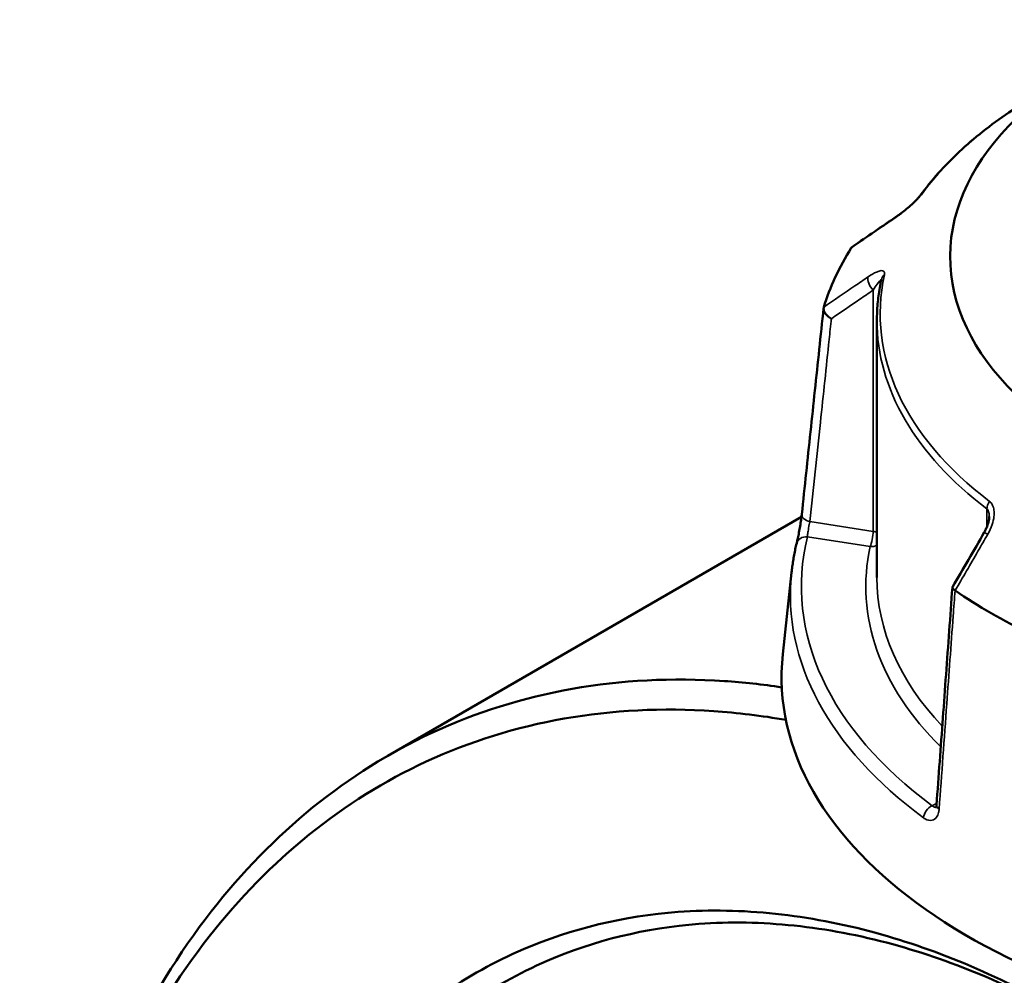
# Model space of a CAD drawing. Header units: millimetres. Extents: x 0 to 1062, y -443 to 985.
# Tile 18 of 21: x 809 to 898, y 846 to 932. Entities that reach past the tile are written whole.
import ezdxf

# ---------------------------------------------------------------- set-up
doc = ezdxf.new("R2010")
doc.units = ezdxf.units.MM
doc.layers.add('Visible (ANSI)', color=7, linetype='Continuous', lineweight=50)
doc.layers.add('Visible Narrow (ANSI)', color=7, linetype='Continuous', lineweight=35)

msp = doc.modelspace()

# ---------------------------------------------------------------- linework, layer by layer
at = {"layer": 'Visible (ANSI)'}
for p, q in [((886.652, 905.047), (886.652, 881.769)), ((879.83, 887.251), (842.413, 865.649)), ((878.931, 882.232), (878.137, 874.841))]:
    msp.add_line(p, q, dxfattribs=at)
for centre, major_axis, ratio, start_param, end_param in [((935.527, 910.795), (-42.249, 0), 0.57735, 5.208878, 8.422819), ((12708.352, -10606.075), (-15841.684, 6674.174), 0.782064, 5.818258, 5.818599), ((935.527, 900.793), (-54.499, 0), 0.57735, 5.932968, 6.109804), ((9520.409, -4138.96), (-8643.39, -14970.793), 0.577382, 4.710098, 4.710429), ((935.527, 900.793), (-54.499, 0), 0.57735, 0.69698, 0.873816), ((935.527, 872.787), (57.5, 0), 0.57735, 3.079689, 6.074567)]:
    msp.add_ellipse(centre, major_axis=major_axis, ratio=ratio, start_param=start_param, end_param=end_param, dxfattribs=at)
for points, knots in [([(901.174, 925.458), (900.28, 924.941), (899.419, 924.404), (897.769, 923.291), (896.98, 922.715), (895.479, 921.528), (894.768, 920.916), (893.426, 919.66), (892.796, 919.016), (891.621, 917.697), (891.077, 917.023), (890.577, 916.337)], [3.1415927, 3.1415927, 3.1415927, 3.1415927, 3.2191614, 3.2191614, 3.2967302, 3.2967302, 3.374299, 3.374299, 3.4518677, 3.4518677, 3.5294365, 3.5294365, 3.5294365, 3.5294365]), ([(890.577, 916.337), (890.559, 916.312), (890.535, 916.281), (890.468, 916.199), (890.422, 916.146), (890.303, 916.016), (890.228, 915.937), (890.041, 915.751), (889.925, 915.641), (889.65, 915.391), (889.488, 915.251), (889.166, 914.985), (889.006, 914.86), (888.716, 914.642), (888.584, 914.547), (888.458, 914.46)], [0, 0, 0, 0, 0.0243499, 0.0243499, 0.0553564, 0.0553564, 0.0948466, 0.0948466, 0.1467727, 0.1467727, 0.2159288, 0.2159288, 0.2850848, 0.2850848, 0.3457804, 0.3457804, 0.3457804, 0.3457804]), ([(887.055, 908.736), (887.002, 908.492), (886.953, 908.247), (886.867, 907.757), (886.83, 907.511), (886.765, 907.02), (886.738, 906.773), (886.695, 906.281), (886.679, 906.034), (886.657, 905.541), (886.652, 905.294), (886.652, 905.047)], [3.8009464, 3.8009464, 3.8009464, 3.8009464, 3.8261553, 3.8261553, 3.8513641, 3.8513641, 3.876573, 3.876573, 3.9017819, 3.9017819, 3.9269908, 3.9269908, 3.9269908, 3.9269908]), ([(879.858, 887.493), (879.989, 888.736), (880.121, 889.979), (880.383, 892.464), (880.514, 893.707), (880.777, 896.193), (880.908, 897.436), (881.171, 899.922), (881.302, 901.165), (881.564, 903.65), (881.696, 904.893), (881.827, 906.136)], [1.204617, 1.204617, 1.204617, 1.204617, 1.670533, 1.670533, 2.136449, 2.136449, 2.602366, 2.602366, 3.068282, 3.068282, 3.534198, 3.534198, 3.534198, 3.534198]), ([(882.532, 905.187), (882.531, 905.188), (882.53, 905.189), (882.414, 905.253), (882.306, 905.328), (882.117, 905.495), (882.035, 905.586), (881.908, 905.773), (881.863, 905.868), (881.819, 906.049), (881.819, 906.132), (881.84, 906.206)], [-0.1535572, -0.1535572, -0.1535572, -0.1535572, -0.153082, -0.153082, -0.1140212, -0.1140212, -0.0754683, -0.0754683, -0.0369606, -0.0369606, 0, 0, 0, 0]), ([(879.395, 884.872), (879.418, 884.966), (879.445, 885.084), (879.506, 885.365), (879.541, 885.532), (879.611, 885.892), (879.647, 886.085), (879.715, 886.472), (879.747, 886.667), (879.802, 887.036), (879.826, 887.211), (879.849, 887.411), (879.854, 887.452), (879.858, 887.493)], [0, 0, 0, 0, 0.0549161, 0.0549161, 0.1153768, 0.1153768, 0.1768552, 0.1768552, 0.2380052, 0.2380052, 0.298249, 0.298249, 0.3147945, 0.3147945, 0.3147945, 0.3147945]), ([(896.812, 887.284), (896.812, 887.21), (896.806, 887.126), (896.78, 886.949), (896.761, 886.854), (896.71, 886.661), (896.678, 886.561), (896.604, 886.362), (896.562, 886.262), (896.468, 886.064), (896.416, 885.965), (896.36, 885.869)], [0.1384631, 0.1384631, 0.1384631, 0.1384631, 0.1799264, 0.1799264, 0.2213897, 0.2213897, 0.262853, 0.262853, 0.3043163, 0.3043163, 0.3457796, 0.3457796, 0.3457796, 0.3457796]), ([(878.931, 882.232), (878.95, 882.409), (878.971, 882.586), (879.019, 882.939), (879.045, 883.115), (879.102, 883.468), (879.133, 883.644), (879.199, 883.995), (879.235, 884.171), (879.311, 884.522), (879.352, 884.697), (879.395, 884.872)], [2.41809785, 2.41809785, 2.41809785, 2.41809785, 2.4337842, 2.4337842, 2.44947055, 2.44947055, 2.46515691, 2.46515691, 2.48084326, 2.48084326, 2.49652961, 2.49652961, 2.49652961, 2.49652961]), ([(893.721, 880.607), (893.642, 880.657), (893.581, 880.706), (893.497, 880.8), (893.478, 880.843), (893.482, 880.892), (893.486, 880.904), (893.492, 880.915)], [-0.15343848, -0.15343848, -0.15343848, -0.15343848, -0.11639189, -0.11639189, -0.07779466, -0.07779466, -0.0647303, -0.0647303, -0.0647303, -0.0647303]), ([(893.481, 880.879), (893.385, 879.566), (893.29, 878.254), (893.098, 875.629), (893.003, 874.316), (892.811, 871.692), (892.716, 870.379), (892.525, 867.754), (892.429, 866.442), (892.238, 863.817), (892.142, 862.505), (892.047, 861.192)], [0.676617, 0.676617, 0.676617, 0.676617, 1.14033, 1.14033, 1.604044, 1.604044, 2.067757, 2.067757, 2.53147, 2.53147, 2.995184, 2.995184, 2.995184, 2.995184]), ([(878.051, 871.837), (876.305, 872.1), (874.572, 872.29), (863.409, 873.047), (854.423, 871.454), (838.763, 864.169), (831.999, 858.69), (820.569, 844.034), (816.043, 834.672), (810.474, 814.408), (809.121, 803.767), (809.108, 792.552), (809.108, 792.495), (809.108, 792.437), (809.108, 792.379)], [0.330791, 0.330791, 0.330791, 0.330791, 0.391875, 0.391875, 0.727484, 0.727484, 1.046275, 1.046275, 1.38262, 1.38262, 1.684636, 1.684636, 1.684636, 1.686188, 1.686188, 1.686188, 1.686188]), ([(878.188, 653.927), (876.719, 654.933), (875.258, 655.984), (870.421, 659.635), (867.089, 662.431), (860.579, 668.46), (857.402, 671.694), (848.813, 681.271), (843.626, 688.047), (836.1, 699.555), (833.468, 703.979), (828.557, 713.077), (826.278, 717.752), (821.742, 728.116), (819.562, 733.838), (815.791, 745.394), (814.201, 751.227), (811.648, 762.872), (810.685, 768.683), (809.408, 780.151), (809.094, 785.808), (809.108, 791.323), (809.137, 802.353), (810.485, 812.812), (815.996, 832.717), (820.464, 841.905), (831.725, 856.278), (838.383, 861.645), (853.783, 868.772), (862.614, 870.324), (874.046, 869.537), (876.227, 869.272), (878.425, 868.89)], [-3.059259, -3.059259, -3.059259, -3.059259, -3.007067, -3.007067, -2.885328, -2.885328, -2.76359, -2.76359, -2.545383, -2.545383, -2.417026, -2.417026, -2.288669, -2.288669, -2.137661, -2.137661, -1.986653, -1.986653, -1.835645, -1.835645, -1.684636, -1.684636, -1.684636, -1.38262, -1.38262, -1.046275, -1.046275, -0.727484, -0.727484, -0.391875, -0.391875, -0.313832, -0.313832, -0.313832, -0.313832]), ([(892.047, 861.192), (892.043, 861.144), (892.037, 861.103), (892.023, 861.036), (892.015, 861.011), (892.003, 860.979), (891.998, 860.971), (891.998, 860.971)], [0, 0, 0, 0, 0.03145789, 0.03145789, 0.06291578, 0.06291578, 0.09295501, 0.09295501, 0.09295501, 0.09295501]), ([(903.743, 842.301), (898.036, 845.596), (892.248, 848.059), (883.487, 850.458), (880.454, 851.037), (874.486, 851.67), (871.55, 851.724), (863.768, 851.157), (859.063, 850.023), (852.104, 847.032), (849.639, 845.665), (844.971, 842.438), (842.769, 840.576), (838.303, 836.021), (836.097, 833.237), (832.15, 827.091), (830.41, 823.728), (827.434, 816.5), (826.199, 812.635), (824.262, 804.49), (823.56, 800.21), (823.133, 795.772), (822.279, 786.895), (822.53, 777.382), (825.444, 756.307), (828.508, 744.674), (836.938, 723.075), (842.117, 713.053), (854.636, 694.117), (862.11, 685.351), (875.482, 673.351), (881.087, 669.243), (886.773, 665.96)], [-3.141593, -3.141593, -3.141593, -3.141593, -2.904209, -2.904209, -2.777074, -2.777074, -2.64994, -2.64994, -2.431694, -2.431694, -2.303315, -2.303315, -2.174935, -2.174935, -2.023901, -2.023901, -1.872866, -1.872866, -1.721831, -1.721831, -1.570796, -1.570796, -1.570796, -1.268727, -1.268727, -0.916, -0.916, -0.588744, -0.588744, -0.236457, -0.236457, 0, 0, 0, 0]), ([(888.353, 668.494), (882.792, 671.704), (877.31, 675.72), (864.23, 687.449), (856.917, 696.016), (844.655, 714.532), (839.577, 724.334), (831.301, 745.474), (828.283, 756.869), (825.394, 777.528), (825.131, 786.861), (825.952, 795.575), (826.363, 799.933), (827.043, 804.136), (828.927, 812.138), (830.13, 815.937), (833.035, 823.044), (834.736, 826.352), (838.596, 832.401), (840.756, 835.141), (845.13, 839.628), (847.288, 841.462), (851.864, 844.645), (854.282, 845.993), (861.109, 848.947), (865.726, 850.07), (873.367, 850.638), (876.25, 850.588), (882.112, 849.973), (885.09, 849.407), (893.697, 847.056), (899.384, 844.638), (904.992, 841.4)], [0, 0, 0, 0, 0.236457, 0.236457, 0.588744, 0.588744, 0.916, 0.916, 1.268727, 1.268727, 1.570796, 1.570796, 1.570796, 1.721831, 1.721831, 1.872866, 1.872866, 2.023901, 2.023901, 2.174935, 2.174935, 2.303315, 2.303315, 2.431694, 2.431694, 2.64994, 2.64994, 2.777074, 2.777074, 2.904209, 2.904209, 3.141593, 3.141593, 3.141593, 3.141593])]:
    msp.add_open_spline(points, degree=3, knots=knots, dxfattribs=at)
for points in [[(884.345, 911.603), (884.342, 911.598), (884.339, 911.594), (884.336, 911.589)], [(884.345, 911.603), (884.371, 911.642), (884.405, 911.676), (884.446, 911.704)], [(881.845, 906.221), (881.844, 906.216), (881.842, 906.211), (881.84, 906.206)], [(893.721, 880.607), (893.727, 880.603), (893.732, 880.599), (893.738, 880.596)]]:
    msp.add_open_spline(points, degree=3, dxfattribs=at)
at = {"layer": 'Visible Narrow (ANSI)'}
for p, q in [((886.307, 907.78), (886.307, 885.946)), ((896.608, 887.978), (896.608, 886.375)), ((886.307, 885.946), (880.594, 886.83)), ((880.366, 885.451), (886.048, 884.572)), ((892.059, 861.367), (891.652, 861.132))]:
    msp.add_line(p, q, dxfattribs=at)
for centre, major_axis, ratio, start_param, end_param in [((935.527, 905.624), (48.582, 0), 0.57735, 2.356194, 2.744038), ((891.386, 915.748), (-0.809, 0.588), 0.752819, 5.998735, 6.283185), ((889.024, 913.636), (-0.566, 0.824), 0.557081, 0, 0.250853), ((935.527, 905.624), (-48.582, 0), 0.57735, 6.157141, 6.932829), ((886.565, 908.338), (-0.566, 0.824), 0.557081, 0.386271, 1.889358), ((888.032, 908.522), (-0.977, 0.214), 0.810019, 5.673731, 6.283185), ((935.527, 905.047), (-48.875, 0), 0.57735, 0, 0.649643), ((897.404, 888.327), (0.605, 0.796), 0.650176, 1.648539, 2.433937), ((880.853, 887.388), (-0.994, 0.105), 0.593623, 0, 1.370627), ((935.527, 880.952), (-55.709, 0), 0.57735, 6.14285, 6.947119), ((880.366, 884.635), (-0.971, 0.238), 0.80847, 4.907681, 6.283185), ((886.048, 885.389), (-0.153, -0.988), 0.211325, 0.631914, 2.202711), ((886.048, 885.389), (-1, 0), 0.57735, 4.063455, 4.45059), ((897.226, 885.368), (-0.865, 0.501), 0.001877, 5.395579, 6.283185), ((935.527, 880.952), (-49.875, 0), 0.57735, 6.157141, 6.810627), ((886.048, 885.389), (0.977, -0.214), 0.810019, 4.888333, 5.543346), ((935.527, 880.207), (-56.705, 0), 0.57735, 6.221282, 6.947119), ((935.527, 881.769), (-48.875, 0), 0.57735, 0, 0.497012), ((891.652, 860.316), (0.594, 0.805), 0.643052, 0.853971, 2.337501), ((893.044, 861.119), (-0.997, 0.073), 0.524634, 0, 0.740207)]:
    msp.add_ellipse(centre, major_axis=major_axis, ratio=ratio, start_param=start_param, end_param=end_param, dxfattribs=at)
for points, knots in [([(888.362, 914.356), (888.578, 914.505), (888.806, 914.673), (889.229, 915.007), (889.423, 915.167), (889.743, 915.448), (889.871, 915.564), (890.13, 915.809), (890.26, 915.939), (890.466, 916.158), (890.547, 916.249), (890.661, 916.387), (890.7, 916.437), (890.734, 916.484)], [-0.3457804, -0.3457804, -0.3457804, -0.3457804, -0.2510764, -0.2510764, -0.1743674, -0.1743674, -0.1232122, -0.1232122, -0.0675003, -0.0675003, -0.0259617, -0.0259617, 0, 0, 0, 0]), ([(884.336, 911.589), (885.273, 912.233), (886.211, 912.878), (887.149, 913.522), (887.553, 913.8), (887.957, 914.078), (888.362, 914.356)], [-1.9790786, -1.9790786, -1.9790786, -1.9790786, -1.5683396, -1.5683396, -1.5683396, -1.3911941, -1.3911941, -1.3911941, -1.3911941]), ([(887.33, 909.15), (887.358, 909.278), (887.349, 909.376), (887.209, 909.596), (886.937, 909.552), (886.393, 909.316), (886.136, 909.167), (885.868, 908.983)], [-0.3457814, -0.3457814, -0.3457814, -0.3457814, -0.2800113, -0.2800113, -0.1175042, -0.1175042, 0, 0, 0, 0]), ([(885.868, 908.983), (885.464, 908.705), (885.06, 908.428), (884.655, 908.151), (883.719, 907.508), (882.782, 906.865), (881.845, 906.221)], [-3.153723, -3.153723, -3.153723, -3.153723, -2.97655, -2.97655, -2.97655, -2.5658385, -2.5658385, -2.5658385, -2.5658385]), ([(886.307, 907.78), (886.441, 907.985), (886.569, 908.172), (886.842, 908.541), (886.978, 908.699), (887.035, 908.691), (887.04, 908.687), (887.043, 908.68)], [0, 0, 0, 0, 0.1175042, 0.1175042, 0.2800113, 0.2800113, 0.3008033, 0.3008033, 0.3008033, 0.3008033]), ([(882.532, 905.187), (883.386, 905.774), (884.24, 906.361), (885.094, 906.947), (885.498, 907.225), (885.902, 907.503), (886.307, 907.78)], [2.6023073, 2.6023073, 2.6023073, 2.6023073, 2.97655, 2.97655, 2.97655, 3.153723, 3.153723, 3.153723, 3.153723]), ([(880.594, 886.83), (880.91, 889.824), (881.226, 892.818), (881.542, 895.812), (881.806, 898.31), (882.07, 900.808), (882.4, 903.933), (882.466, 904.56), (882.532, 905.187)], [1.204617, 1.204617, 1.204617, 1.204617, 2.326966, 2.326966, 2.326966, 3.263383, 3.263383, 3.498438, 3.498438, 3.498438, 3.498438]), ([(896.68, 885.685), (896.843, 885.967), (896.979, 886.265), (897.158, 886.806), (897.214, 887.046), (897.259, 887.44), (897.265, 887.595), (897.243, 887.914), (897.211, 888.077), (897.112, 888.333), (897.056, 888.432), (896.943, 888.57), (896.894, 888.617), (896.841, 888.658)], [-0.3457796, -0.3457796, -0.3457796, -0.3457796, -0.2481344, -0.2481344, -0.172757, -0.172757, -0.1233202, -0.1233202, -0.0675003, -0.0675003, -0.0259617, -0.0259617, 0, 0, 0, 0]), ([(896.608, 887.978), (896.634, 887.958), (896.658, 887.932), (896.713, 887.852), (896.741, 887.789), (896.789, 887.62), (896.804, 887.506), (896.811, 887.352), (896.812, 887.318), (896.812, 887.284)], [0, 0, 0, 0, 0.0259617, 0.0259617, 0.0675003, 0.0675003, 0.1233202, 0.1233202, 0.1384631, 0.1384631, 0.1384631, 0.1384631]), ([(880.366, 885.451), (880.368, 885.511), (880.374, 885.582), (880.398, 885.79), (880.422, 885.941), (880.485, 886.302), (880.528, 886.515), (880.575, 886.744), (880.585, 886.788), (880.594, 886.83)], [0, 0, 0, 0, 0.0604317, 0.0604317, 0.1571225, 0.1571225, 0.2828205, 0.2828205, 0.3147945, 0.3147945, 0.3147945, 0.3147945]), ([(893.738, 880.596), (894.423, 881.781), (895.108, 882.966), (895.794, 884.152), (896.089, 884.663), (896.385, 885.174), (896.68, 885.685)], [-1.9790786, -1.9790786, -1.9790786, -1.9790786, -1.5683374, -1.5683374, -1.5683374, -1.3911941, -1.3911941, -1.3911941, -1.3911941]), ([(892.282, 860.82), (892.513, 863.997), (892.744, 867.174), (892.975, 870.35), (893.168, 873.001), (893.361, 875.652), (893.609, 879.07), (893.665, 879.838), (893.721, 880.607)], [-2.995184, -2.995184, -2.995184, -2.995184, -1.872835, -1.872835, -1.872835, -0.936417, -0.936417, -0.665017, -0.665017, -0.665017, -0.665017]), ([(890.868, 860.033), (890.915, 859.998), (890.962, 859.967), (891.236, 859.809), (891.465, 859.768), (891.815, 859.861), (891.949, 859.957), (892.131, 860.209), (892.192, 860.346), (892.257, 860.602), (892.274, 860.708), (892.282, 860.82)], [-0.3147926, -0.3147926, -0.3147926, -0.3147926, -0.2922454, -0.2922454, -0.185226, -0.185226, -0.1029033, -0.1029033, -0.0395782, -0.0395782, 0, 0, 0, 0]), ([(892.015, 861.013), (892.013, 861.012), (892.011, 861.012), (891.914, 860.986), (891.811, 861.01), (891.693, 861.096), (891.672, 861.114), (891.652, 861.132)], [0.1825958, 0.1825958, 0.1825958, 0.1825958, 0.185226, 0.185226, 0.2922454, 0.2922454, 0.3147926, 0.3147926, 0.3147926, 0.3147926])]:
    msp.add_open_spline(points, degree=3, knots=knots, dxfattribs=at)

doc.saveas('drawing.dxf')
